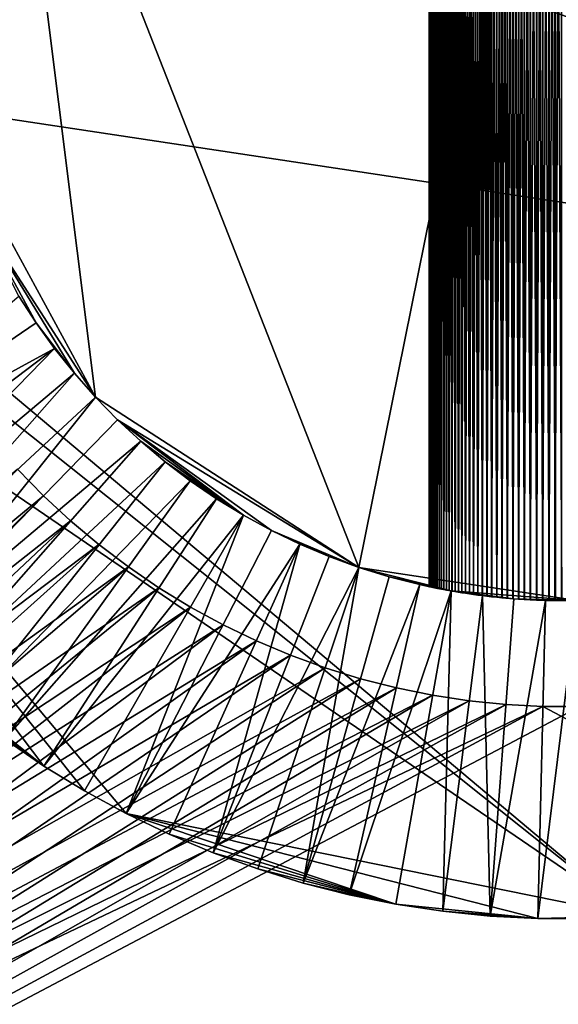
# Model space of a CAD drawing. Header units: millimetres. Extents: x 0 to 3270, y -325 to 325.
# Tile 187 of 256: x 1629.89 to 1634.97, y -9.81 to -0.52. Entities that reach past the tile are written whole.
import ezdxf

# ---------------------------------------------------------------- set-up
doc = ezdxf.new("R2010")
doc.units = ezdxf.units.MM
for name, color, linetype in [('Adapter1FrontHalf', 7, 'Continuous'), ('Adapter2MinusYHalf', 7, 'Continuous'), ('ConnectionPin', 7, 'Continuous')]:
    doc.layers.add(name, color=color, linetype=linetype)

# ---------------------------------------------------------------- blocks, each defined once
blk = doc.blocks.new('Adapter1FrontHalf')
at = {"layer": 'Adapter1FrontHalf'}
for points in [[(1618, -15, 800), (1629.8686, -4.7612, 800), (1630.1123, -5.0111, 800)], [(1629.8686, -4.7612, 812), (1618, -15, 812), (1630.1123, -5.0111, 812)], [(1629.8686, -4.7612, 800), (1630.1123, -5.0111, 812), (1630.1123, -5.0111, 800)], [(1629.8686, -4.7612, 812), (1630.1123, -5.0111, 812), (1629.8686, -4.7612, 800)], [(1618, -15, 800), (1630.1123, -5.0111, 800), (1630.3682, -5.2485, 800)], [(1630.3682, -5.2485, 812), (1630.1123, -5.0111, 812), (1618, -15, 812)], [(1630.1123, -5.0111, 800), (1630.3682, -5.2485, 812), (1630.3682, -5.2485, 800)], [(1630.1123, -5.0111, 812), (1630.3682, -5.2485, 812), (1630.1123, -5.0111, 800)], [(1618, -15, 800), (1630.3682, -5.2485, 800), (1630.6356, -5.4728, 800)], [(1630.6356, -5.4728, 812), (1630.3682, -5.2485, 812), (1618, -15, 812)], [(1630.3682, -5.2485, 800), (1630.6356, -5.4728, 812), (1630.6356, -5.4728, 800)], [(1630.3682, -5.2485, 812), (1630.6356, -5.4728, 812), (1630.3682, -5.2485, 800)], [(1618, -15, 800), (1630.6356, -5.4728, 800), (1630.9138, -5.6836, 800)], [(1630.9138, -5.6836, 812), (1630.6356, -5.4728, 812), (1618, -15, 812)], [(1630.6356, -5.4728, 800), (1630.9138, -5.6836, 812), (1630.9138, -5.6836, 800)], [(1630.6356, -5.4728, 812), (1630.9138, -5.6836, 812), (1630.6356, -5.4728, 800)], [(1618, -15, 800), (1630.9138, -5.6836, 800), (1631.2022, -5.8802, 800)], [(1631.2022, -5.8802, 812), (1630.9138, -5.6836, 812), (1618, -15, 812)], [(1630.9138, -5.6836, 800), (1631.2022, -5.8802, 812), (1631.2022, -5.8802, 800)], [(1630.9138, -5.6836, 812), (1631.2022, -5.8802, 812), (1630.9138, -5.6836, 800)], [(1618, -15, 800), (1631.2022, -5.8802, 800), (1631.5, -6.0622, 800)], [(1631.5, -6.0622, 812), (1631.2022, -5.8802, 812), (1618, -15, 812)], [(1631.2022, -5.8802, 800), (1631.5, -6.0622, 812), (1631.5, -6.0622, 800)], [(1631.2022, -5.8802, 812), (1631.5, -6.0622, 812), (1631.2022, -5.8802, 800)], [(1618, -15, 800), (1631.5, -6.0622, 800), (1631.8065, -6.2291, 800)], [(1631.8065, -6.2291, 812), (1631.5, -6.0622, 812), (1618, -15, 812)], [(1631.5, -6.0622, 800), (1631.8065, -6.2291, 812), (1631.8065, -6.2291, 800)], [(1631.5, -6.0622, 812), (1631.8065, -6.2291, 812), (1631.5, -6.0622, 800)], [(1618, -15, 800), (1631.8065, -6.2291, 800), (1632.121, -6.3805, 800)], [(1632.121, -6.3805, 812), (1631.8065, -6.2291, 812), (1618, -15, 812)], [(1631.8065, -6.2291, 800), (1632.121, -6.3805, 812), (1632.121, -6.3805, 800)], [(1631.8065, -6.2291, 812), (1632.121, -6.3805, 812), (1631.8065, -6.2291, 800)], [(1618, -15, 800), (1632.121, -6.3805, 800), (1632.4426, -6.5161, 800)], [(1632.4426, -6.5161, 812), (1632.121, -6.3805, 812), (1618, -15, 812)], [(1632.121, -6.3805, 800), (1632.4426, -6.5161, 812), (1632.4426, -6.5161, 800)], [(1632.121, -6.3805, 812), (1632.4426, -6.5161, 812), (1632.121, -6.3805, 800)], [(1618, -15, 800), (1632.4426, -6.5161, 800), (1632.7706, -6.6355, 800)], [(1632.7706, -6.6355, 812), (1632.4426, -6.5161, 812), (1618, -15, 812)], [(1632.4426, -6.5161, 812), (1632.7706, -6.6355, 812), (1632.4426, -6.5161, 800)], [(1632.4426, -6.5161, 800), (1632.7706, -6.6355, 812), (1632.7706, -6.6355, 800)], [(1618, -15, 800), (1632.7706, -6.6355, 800), (1633.1041, -6.7384, 800)], [(1633.1041, -6.7384, 812), (1632.7706, -6.6355, 812), (1618, -15, 812)], [(1632.7706, -6.6355, 812), (1633.1041, -6.7384, 812), (1632.7706, -6.6355, 800)], [(1632.7706, -6.6355, 800), (1633.1041, -6.7384, 812), (1633.1041, -6.7384, 800)], [(1618, -15, 800), (1633.1041, -6.7384, 800), (1633.4424, -6.8245, 800)], [(1633.4424, -6.8245, 812), (1633.1041, -6.7384, 812), (1618, -15, 812)], [(1633.1041, -6.7384, 812), (1633.4424, -6.8245, 812), (1633.1041, -6.7384, 800)], [(1633.1041, -6.7384, 800), (1633.4424, -6.8245, 812), (1633.4424, -6.8245, 800)], [(1618, -15, 800), (1633.4424, -6.8245, 800), (1633.7845, -6.8937, 800)], [(1633.7845, -6.8937, 812), (1633.4424, -6.8245, 812), (1618, -15, 812)], [(1633.4424, -6.8245, 812), (1633.7845, -6.8937, 812), (1633.4424, -6.8245, 800)], [(1633.4424, -6.8245, 800), (1633.7845, -6.8937, 812), (1633.7845, -6.8937, 800)], [(1618, -15, 800), (1633.7845, -6.8937, 800), (1634.1296, -6.9457, 800)], [(1634.1296, -6.9457, 812), (1633.7845, -6.8937, 812), (1618, -15, 812)], [(1618, -15, 800), (1634.1296, -6.9457, 800), (1634.4769, -6.9804, 800)], [(1634.4769, -6.9804, 812), (1634.1296, -6.9457, 812), (1618, -15, 812)], [(1633.7845, -6.8937, 800), (1634.1296, -6.9457, 812), (1634.1296, -6.9457, 800)], [(1633.7845, -6.8937, 812), (1634.1296, -6.9457, 812), (1633.7845, -6.8937, 800)], [(1634.1296, -6.9457, 800), (1634.4769, -6.9804, 812), (1634.4769, -6.9804, 800)], [(1634.1296, -6.9457, 812), (1634.4769, -6.9804, 812), (1634.1296, -6.9457, 800)], [(1618, -15, 800), (1634.4769, -6.9804, 800), (1634.8255, -6.9978, 800)], [(1634.8255, -6.9978, 812), (1634.4769, -6.9804, 812), (1618, -15, 812)], [(1618, -15, 800), (1634.8255, -6.9978, 800), (1650, -15, 800)], [(1650, -15, 812), (1634.8255, -6.9978, 812), (1618, -15, 812)], [(1634.4769, -6.9804, 800), (1634.4769, -6.9804, 812), (1634.8255, -6.9978, 800)], [(1634.4769, -6.9804, 812), (1634.8255, -6.9978, 812), (1634.8255, -6.9978, 800)], [(1634.8255, -6.9978, 800), (1635.1745, -6.9978, 800), (1650, -15, 800)], [(1634.8255, -6.9978, 800), (1635.1745, -6.9978, 812), (1635.1745, -6.9978, 800)], [(1634.8255, -6.9978, 812), (1635.1745, -6.9978, 812), (1634.8255, -6.9978, 800)], [(1650, -15, 812), (1635.1745, -6.9978, 812), (1634.8255, -6.9978, 812)]]:
    blk.add_3dface(points, dxfattribs=at)
blk = doc.blocks.new('Adapter2MinusYHalf')
at = {"layer": 'Adapter2MinusYHalf'}
for points in [[(1629.8686, -4.7612, 824), (1620, -15, 824), (1630.1123, -5.0111, 824)], [(1629.8686, -4.7612, 812), (1630.1123, -5.0111, 812), (1620, -15, 812)], [(1629.8686, -4.7612, 812), (1630.1123, -5.0111, 824), (1630.1123, -5.0111, 812)], [(1629.8686, -4.7612, 824), (1630.1123, -5.0111, 824), (1629.8686, -4.7612, 812)], [(1630.3682, -5.2485, 824), (1630.1123, -5.0111, 824), (1620, -15, 824)], [(1620, -15, 812), (1630.1123, -5.0111, 812), (1630.3682, -5.2485, 812)], [(1630.1123, -5.0111, 812), (1630.3682, -5.2485, 824), (1630.3682, -5.2485, 812)], [(1630.1123, -5.0111, 824), (1630.3682, -5.2485, 824), (1630.1123, -5.0111, 812)], [(1630.6356, -5.4728, 824), (1630.3682, -5.2485, 824), (1620, -15, 824)], [(1620, -15, 812), (1630.3682, -5.2485, 812), (1630.6356, -5.4728, 812)], [(1630.3682, -5.2485, 812), (1630.6356, -5.4728, 824), (1630.6356, -5.4728, 812)], [(1630.3682, -5.2485, 824), (1630.6356, -5.4728, 824), (1630.3682, -5.2485, 812)], [(1630.9138, -5.6836, 824), (1630.6356, -5.4728, 824), (1620, -15, 824)], [(1620, -15, 812), (1630.6356, -5.4728, 812), (1630.9138, -5.6836, 812)], [(1630.6356, -5.4728, 812), (1630.9138, -5.6836, 824), (1630.9138, -5.6836, 812)], [(1630.6356, -5.4728, 824), (1630.9138, -5.6836, 824), (1630.6356, -5.4728, 812)], [(1631.2022, -5.8802, 824), (1630.9138, -5.6836, 824), (1620, -15, 824)], [(1620, -15, 812), (1630.9138, -5.6836, 812), (1631.2022, -5.8802, 812)], [(1630.9138, -5.6836, 812), (1631.2022, -5.8802, 824), (1631.2022, -5.8802, 812)], [(1630.9138, -5.6836, 824), (1631.2022, -5.8802, 824), (1630.9138, -5.6836, 812)], [(1631.5, -6.0622, 824), (1631.2022, -5.8802, 824), (1620, -15, 824)], [(1620, -15, 812), (1631.2022, -5.8802, 812), (1631.5, -6.0622, 812)], [(1631.2022, -5.8802, 812), (1631.5, -6.0622, 824), (1631.5, -6.0622, 812)], [(1631.2022, -5.8802, 824), (1631.5, -6.0622, 824), (1631.2022, -5.8802, 812)], [(1631.8065, -6.2291, 824), (1631.5, -6.0622, 824), (1620, -15, 824)], [(1620, -15, 812), (1631.5, -6.0622, 812), (1631.8065, -6.2291, 812)], [(1631.5, -6.0622, 812), (1631.8065, -6.2291, 824), (1631.8065, -6.2291, 812)], [(1631.5, -6.0622, 824), (1631.8065, -6.2291, 824), (1631.5, -6.0622, 812)], [(1632.121, -6.3805, 824), (1631.8065, -6.2291, 824), (1620, -15, 824)], [(1620, -15, 812), (1631.8065, -6.2291, 812), (1632.121, -6.3805, 812)], [(1631.8065, -6.2291, 812), (1632.121, -6.3805, 824), (1632.121, -6.3805, 812)], [(1631.8065, -6.2291, 824), (1632.121, -6.3805, 824), (1631.8065, -6.2291, 812)], [(1632.4426, -6.5161, 824), (1632.121, -6.3805, 824), (1620, -15, 824)], [(1620, -15, 812), (1632.121, -6.3805, 812), (1632.4426, -6.5161, 812)], [(1632.121, -6.3805, 812), (1632.4426, -6.5161, 824), (1632.4426, -6.5161, 812)], [(1632.121, -6.3805, 824), (1632.4426, -6.5161, 824), (1632.121, -6.3805, 812)], [(1632.7706, -6.6355, 824), (1632.4426, -6.5161, 824), (1620, -15, 824)], [(1620, -15, 812), (1632.4426, -6.5161, 812), (1632.7706, -6.6355, 812)], [(1632.4426, -6.5161, 824), (1632.7706, -6.6355, 824), (1632.4426, -6.5161, 812)], [(1632.4426, -6.5161, 812), (1632.7706, -6.6355, 824), (1632.7706, -6.6355, 812)], [(1633.1041, -6.7384, 824), (1632.7706, -6.6355, 824), (1620, -15, 824)], [(1620, -15, 812), (1632.7706, -6.6355, 812), (1633.1041, -6.7384, 812)], [(1632.7706, -6.6355, 824), (1633.1041, -6.7384, 824), (1632.7706, -6.6355, 812)], [(1632.7706, -6.6355, 812), (1633.1041, -6.7384, 824), (1633.1041, -6.7384, 812)], [(1633.4424, -6.8245, 824), (1633.1041, -6.7384, 824), (1620, -15, 824)], [(1620, -15, 812), (1633.1041, -6.7384, 812), (1633.4424, -6.8245, 812)], [(1633.1041, -6.7384, 824), (1633.4424, -6.8245, 824), (1633.1041, -6.7384, 812)], [(1633.1041, -6.7384, 812), (1633.4424, -6.8245, 824), (1633.4424, -6.8245, 812)], [(1633.7845, -6.8937, 824), (1633.4424, -6.8245, 824), (1620, -15, 824)], [(1620, -15, 812), (1633.4424, -6.8245, 812), (1633.7845, -6.8937, 812)], [(1633.4424, -6.8245, 824), (1633.7845, -6.8937, 824), (1633.4424, -6.8245, 812)], [(1633.4424, -6.8245, 812), (1633.7845, -6.8937, 824), (1633.7845, -6.8937, 812)], [(1634.1296, -6.9457, 824), (1633.7845, -6.8937, 824), (1620, -15, 824)], [(1620, -15, 812), (1633.7845, -6.8937, 812), (1634.1296, -6.9457, 812)], [(1634.4769, -6.9804, 824), (1634.1296, -6.9457, 824), (1620, -15, 824)], [(1620, -15, 812), (1634.1296, -6.9457, 812), (1634.4769, -6.9804, 812)], [(1633.7845, -6.8937, 812), (1634.1296, -6.9457, 824), (1634.1296, -6.9457, 812)], [(1633.7845, -6.8937, 824), (1634.1296, -6.9457, 824), (1633.7845, -6.8937, 812)], [(1634.1296, -6.9457, 812), (1634.4769, -6.9804, 824), (1634.4769, -6.9804, 812)], [(1634.1296, -6.9457, 824), (1634.4769, -6.9804, 824), (1634.1296, -6.9457, 812)], [(1634.8255, -6.9978, 824), (1634.4769, -6.9804, 824), (1620, -15, 824)], [(1620, -15, 812), (1634.4769, -6.9804, 812), (1634.8255, -6.9978, 812)], [(1635.1745, -6.9978, 824), (1634.8255, -6.9978, 824), (1620, -15, 824)], [(1652, -15, 824), (1635.1745, -6.9978, 824), (1620, -15, 824)], [(1620, -15, 812), (1635.1745, -6.9978, 812), (1652, -15, 812)], [(1620, -15, 812), (1634.8255, -6.9978, 812), (1635.1745, -6.9978, 812)], [(1634.4769, -6.9804, 812), (1634.4769, -6.9804, 824), (1634.8255, -6.9978, 812)], [(1634.4769, -6.9804, 824), (1634.8255, -6.9978, 824), (1634.8255, -6.9978, 812)], [(1634.8255, -6.9978, 812), (1635.1745, -6.9978, 824), (1635.1745, -6.9978, 812)], [(1634.8255, -6.9978, 824), (1635.1745, -6.9978, 824), (1634.8255, -6.9978, 812)]]:
    blk.add_3dface(points, dxfattribs=at)
blk = doc.blocks.new('ConnectionPin')
at = {"layer": 'ConnectionPin'}
for points in [[(1632.9973, 8.7744, 827), (1626.3998, 2.6528, 827), (1643.2933, -3.4959, 827)], [(1632.9973, 8.7744, 827), (1643.2933, -3.4959, 827), (1643.4572, -3.0782, 827)], [(1632.9973, 8.7744, 827), (1643.4572, -3.0782, 827), (1643.6002, -2.6528, 827)], [(1643.2933, 3.4959, 827), (1632.9973, 8.7744, 827), (1643.6002, -2.6528, 827)], [(1629.7307, 2.8695, 788), (1635.4484, 5.9832, 788), (1633.0891, -5.6876, 788)], [(1633.0891, -5.6876, 788), (1635.4484, 5.9832, 788), (1635.1496, -5.9981, 788)], [(1634.1311, -5.9367, 796.8986), (1634.1311, 5.9367, 796.8986), (1634.1695, 5.9422, 796.9342)], [(1634.1695, -5.9422, 796.9342), (1634.1311, -5.9367, 796.8986), (1634.1695, 5.9422, 796.9342)], [(1634.1708, -5.9424, 795.0647), (1634.1708, 5.9424, 795.0647), (1634.1322, 5.9369, 795.1004)], [(1634.1695, -5.9422, 796.9342), (1634.1695, 5.9422, 796.9342), (1634.2098, 5.9477, 796.9685)], [(1634.2098, -5.9477, 796.9685), (1634.1695, -5.9422, 796.9342), (1634.2098, 5.9477, 796.9685)], [(1634.2112, -5.9479, 795.0303), (1634.2112, 5.9479, 795.0303), (1634.1708, 5.9424, 795.0647)], [(1634.1708, -5.9424, 795.0647), (1634.2112, -5.9479, 795.0303), (1634.1708, 5.9424, 795.0647)], [(1634.2098, -5.9477, 796.9685), (1634.2098, 5.9477, 796.9685), (1634.2519, 5.9532, 797.0014)], [(1634.2519, -5.9532, 797.0014), (1634.2098, -5.9477, 796.9685), (1634.2519, 5.9532, 797.0014)], [(1634.2534, -5.9534, 794.9974), (1634.2534, 5.9534, 794.9974), (1634.2112, 5.9479, 795.0303)], [(1634.2112, -5.9479, 795.0303), (1634.2534, -5.9534, 794.9974), (1634.2112, 5.9479, 795.0303)], [(1634.2519, -5.9532, 797.0014), (1634.2519, 5.9532, 797.0014), (1634.2957, 5.9585, 797.0327)], [(1634.2957, -5.9585, 797.0327), (1634.2519, -5.9532, 797.0014), (1634.2957, 5.9585, 797.0327)], [(1634.2974, -5.9587, 794.9661), (1634.2974, 5.9587, 794.9661), (1634.2534, 5.9534, 794.9974)], [(1634.2534, -5.9534, 794.9974), (1634.2974, -5.9587, 794.9661), (1634.2534, 5.9534, 794.9974)], [(1634.2957, -5.9585, 797.0327), (1634.2957, 5.9585, 797.0327), (1634.3413, 5.9637, 797.0624)], [(1634.3413, -5.9637, 797.0624), (1634.2957, -5.9585, 797.0327), (1634.3413, 5.9637, 797.0624)], [(1634.3432, -5.9639, 794.9365), (1634.3432, 5.9639, 794.9365), (1634.2974, 5.9587, 794.9661)], [(1634.2974, -5.9587, 794.9661), (1634.3432, -5.9639, 794.9365), (1634.2974, 5.9587, 794.9661)], [(1634.3413, -5.9637, 797.0624), (1634.3413, 5.9637, 797.0624), (1634.3886, 5.9688, 797.0903)], [(1634.3886, -5.9688, 797.0903), (1634.3413, -5.9637, 797.0624), (1634.3886, 5.9688, 797.0903)], [(1634.3907, -5.969, 794.9086), (1634.3907, 5.969, 794.9086), (1634.3432, 5.9639, 794.9365)], [(1634.3432, -5.9639, 794.9365), (1634.3907, -5.969, 794.9086), (1634.3432, 5.9639, 794.9365)], [(1634.3886, -5.9688, 797.0903), (1634.3886, 5.9688, 797.0903), (1634.4376, 5.9736, 797.1163)], [(1634.4376, -5.9736, 797.1163), (1634.3886, -5.9688, 797.0903), (1634.4376, 5.9736, 797.1163)], [(1634.4399, -5.9738, 794.8825), (1634.4399, 5.9738, 794.8825), (1634.3907, 5.969, 794.9086)], [(1634.3907, -5.969, 794.9086), (1634.4399, -5.9738, 794.8825), (1634.3907, 5.969, 794.9086)], [(1634.4376, -5.9736, 797.1163), (1634.4376, 5.9736, 797.1163), (1634.4881, 5.9781, 797.1404)], [(1634.4881, -5.9781, 797.1404), (1634.4376, -5.9736, 797.1163), (1634.4881, 5.9781, 797.1404)], [(1634.4906, -5.9783, 794.8585), (1634.4906, 5.9783, 794.8585), (1634.4399, 5.9738, 794.8825)], [(1634.4399, -5.9738, 794.8825), (1634.4906, -5.9783, 794.8585), (1634.4399, 5.9738, 794.8825)], [(1634.4881, -5.9781, 797.1404), (1634.4881, 5.9781, 797.1404), (1634.5403, 5.9824, 797.1624)], [(1634.5403, -5.9824, 797.1624), (1634.4881, -5.9781, 797.1404), (1634.5403, 5.9824, 797.1624)], [(1634.543, -5.9826, 794.8365), (1634.543, 5.9826, 794.8365), (1634.4906, 5.9783, 794.8585)], [(1634.4906, -5.9783, 794.8585), (1634.543, -5.9826, 794.8365), (1634.4906, 5.9783, 794.8585)], [(1634.5403, -5.9824, 797.1624), (1634.5403, 5.9824, 797.1624), (1634.5939, 5.9862, 797.1822)], [(1634.5939, -5.9862, 797.1822), (1634.5403, -5.9824, 797.1624), (1634.5939, 5.9862, 797.1822)], [(1634.5969, -5.9864, 794.8168), (1634.5969, 5.9864, 794.8168), (1634.543, 5.9826, 794.8365)], [(1634.543, -5.9826, 794.8365), (1634.5969, -5.9864, 794.8168), (1634.543, 5.9826, 794.8365)], [(1634.5939, -5.9862, 797.1822), (1634.5939, 5.9862, 797.1822), (1634.649, 5.9897, 797.1997)], [(1634.649, -5.9897, 797.1997), (1634.5939, -5.9862, 797.1822), (1634.649, 5.9897, 797.1997)], [(1634.6523, -5.9899, 794.7993), (1634.6523, 5.9899, 794.7993), (1634.5969, 5.9864, 794.8168)], [(1634.5969, -5.9864, 794.8168), (1634.6523, -5.9899, 794.7993), (1634.5969, 5.9864, 794.8168)], [(1634.649, -5.9897, 797.1997), (1634.649, 5.9897, 797.1997), (1634.7055, 5.9928, 797.2148)], [(1634.7055, -5.9928, 797.2148), (1634.649, -5.9897, 797.1997), (1634.7055, 5.9928, 797.2148)], [(1634.709, -5.9929, 794.7843), (1634.709, 5.9929, 794.7843), (1634.6523, 5.9899, 794.7993)], [(1634.6523, -5.9899, 794.7993), (1634.709, -5.9929, 794.7843), (1634.6523, 5.9899, 794.7993)], [(1634.7055, -5.9928, 797.2148), (1634.7055, 5.9928, 797.2148), (1634.7629, 5.9953, 797.2273)], [(1634.7629, -5.9953, 797.2273), (1634.7055, -5.9928, 797.2148), (1634.7629, 5.9953, 797.2273)], [(1634.7667, -5.9955, 794.772), (1634.7667, 5.9955, 794.772), (1634.709, 5.9929, 794.7843)], [(1634.709, -5.9929, 794.7843), (1634.7667, -5.9955, 794.772), (1634.709, 5.9929, 794.7843)], [(1634.7629, -5.9953, 797.2273), (1634.7629, 5.9953, 797.2273), (1634.821, 5.9973, 797.2371)], [(1634.821, -5.9973, 797.2371), (1634.7629, -5.9953, 797.2273), (1634.821, 5.9973, 797.2371)], [(1634.825, -5.9974, 794.7623), (1634.825, 5.9974, 794.7623), (1634.7667, 5.9955, 794.772)], [(1634.7667, -5.9955, 794.772), (1634.825, -5.9974, 794.7623), (1634.7667, 5.9955, 794.772)], [(1634.821, -5.9973, 797.2371), (1634.821, 5.9973, 797.2371), (1634.8797, 5.9988, 797.2442)], [(1634.8797, -5.9988, 797.2442), (1634.821, -5.9973, 797.2371), (1634.8797, 5.9988, 797.2442)], [(1634.8838, -5.9989, 794.7554), (1634.8838, 5.9989, 794.7554), (1634.825, 5.9974, 794.7623)], [(1634.825, -5.9974, 794.7623), (1634.8838, -5.9989, 794.7554), (1634.825, 5.9974, 794.7623)], [(1634.8797, -5.9988, 797.2442), (1634.8797, 5.9988, 797.2442), (1634.9387, 5.9997, 797.2485)], [(1634.9387, -5.9997, 797.2485), (1634.8797, -5.9988, 797.2442), (1634.9387, 5.9997, 797.2485)], [(1634.9429, -5.9997, 794.7513), (1634.9429, 5.9997, 794.7513), (1634.8838, 5.9989, 794.7554)], [(1634.8838, -5.9989, 794.7554), (1634.9429, -5.9997, 794.7513), (1634.8838, 5.9989, 794.7554)], [(1634.9387, -5.9997, 797.2485), (1634.9387, 5.9997, 797.2485), (1634.9978, 6, 797.25)], [(1634.9978, -6, 797.25), (1634.9387, -5.9997, 797.2485), (1634.9978, 6, 797.25)], [(1635.0021, -6, 794.75), (1635.0021, 6, 794.75), (1634.9429, 5.9997, 794.7513)], [(1634.9429, -5.9997, 794.7513), (1635.0021, -6, 794.75), (1634.9429, 5.9997, 794.7513)], [(1633.7502, -5.8684, 795.9758), (1633.7521, 5.8688, 795.9283), (1633.7502, 5.8684, 795.9758)], [(1633.7502, -5.8684, 795.9758), (1633.7521, -5.8688, 795.9283), (1633.7521, 5.8688, 795.9283)], [(1633.752, -5.8688, 796.0709), (1633.7502, 5.8684, 796.0234), (1633.752, 5.8688, 796.0709)], [(1633.7502, -5.8684, 796.0234), (1633.7502, 5.8684, 795.9758), (1633.7502, 5.8684, 796.0234)], [(1633.7502, -5.8684, 796.0234), (1633.7502, -5.8684, 795.9758), (1633.7502, 5.8684, 795.9758)], [(1633.752, -5.8688, 796.0709), (1633.7502, -5.8684, 796.0234), (1633.7502, 5.8684, 796.0234)], [(1633.7556, -5.8695, 796.1184), (1633.752, 5.8688, 796.0709), (1633.7556, 5.8695, 796.1184)], [(1633.7556, -5.8695, 796.1184), (1633.752, -5.8688, 796.0709), (1633.752, 5.8688, 796.0709)], [(1633.7521, -5.8688, 795.9283), (1633.7557, 5.8696, 795.8809), (1633.7521, 5.8688, 795.9283)], [(1633.7521, -5.8688, 795.9283), (1633.7557, -5.8696, 795.8809), (1633.7557, 5.8696, 795.8809)], [(1633.761, -5.8707, 796.1657), (1633.7556, 5.8695, 796.1184), (1633.761, 5.8707, 796.1657)], [(1633.761, -5.8707, 796.1657), (1633.7556, -5.8695, 796.1184), (1633.7556, 5.8695, 796.1184)], [(1633.7557, -5.8696, 795.8809), (1633.7611, 5.8707, 795.8336), (1633.7557, 5.8696, 795.8809)], [(1633.7557, -5.8696, 795.8809), (1633.7611, -5.8707, 795.8336), (1633.7611, 5.8707, 795.8336)], [(1633.7683, -5.8722, 796.2129), (1633.761, 5.8707, 796.1657), (1633.7683, 5.8722, 796.2129)], [(1633.7683, -5.8722, 796.2129), (1633.761, -5.8707, 796.1657), (1633.761, 5.8707, 796.1657)], [(1633.7611, -5.8707, 795.8336), (1633.7684, 5.8722, 795.7865), (1633.7611, 5.8707, 795.8336)], [(1633.7611, -5.8707, 795.8336), (1633.7684, -5.8722, 795.7865), (1633.7684, 5.8722, 795.7865)], [(1633.7773, -5.8741, 796.2598), (1633.7683, 5.8722, 796.2129), (1633.7773, 5.8741, 796.2598)], [(1633.7773, -5.8741, 796.2598), (1633.7683, -5.8722, 796.2129), (1633.7683, 5.8722, 796.2129)], [(1633.7684, -5.8722, 795.7865), (1633.7774, 5.8741, 795.7397), (1633.7684, 5.8722, 795.7865)], [(1633.7684, -5.8722, 795.7865), (1633.7774, -5.8741, 795.7397), (1633.7774, 5.8741, 795.7397)], [(1633.7882, -5.8763, 796.3065), (1633.7773, 5.8741, 796.2598), (1633.7882, 5.8763, 796.3065)], [(1633.7882, -5.8763, 796.3065), (1633.7773, -5.8741, 796.2598), (1633.7773, 5.8741, 796.2598)], [(1633.7774, -5.8741, 795.7397), (1633.7882, 5.8764, 795.6932), (1633.7774, 5.8741, 795.7397)], [(1633.7774, -5.8741, 795.7397), (1633.7882, -5.8764, 795.6932), (1633.7882, 5.8764, 795.6932)], [(1633.7882, -5.8764, 795.6932), (1633.8009, 5.879, 795.647), (1633.7882, 5.8764, 795.6932)], [(1633.7882, -5.8764, 795.6932), (1633.8009, -5.879, 795.647), (1633.8009, 5.879, 795.647)], [(1633.8008, -5.8789, 796.3528), (1633.7882, 5.8763, 796.3065), (1633.8008, 5.8789, 796.3528)], [(1633.8008, -5.8789, 796.3528), (1633.7882, -5.8763, 796.3065), (1633.7882, 5.8763, 796.3065)], [(1633.8153, -5.8819, 796.3986), (1633.8008, 5.8789, 796.3528), (1633.8153, 5.8819, 796.3986)], [(1633.8153, -5.8819, 796.3986), (1633.8008, -5.8789, 796.3528), (1633.8008, 5.8789, 796.3528)], [(1633.8153, -5.8819, 795.6013), (1633.8153, 5.8819, 795.6013), (1633.8009, 5.879, 795.647)], [(1633.8009, -5.879, 795.647), (1633.8153, -5.8819, 795.6013), (1633.8009, 5.879, 795.647)], [(1633.8315, -5.8851, 795.556), (1633.8315, 5.8851, 795.556), (1633.8153, 5.8819, 795.6013)], [(1633.8315, -5.8851, 796.4441), (1633.8153, 5.8819, 796.3986), (1633.8315, 5.8851, 796.4441)], [(1633.8153, -5.8819, 795.6013), (1633.8315, -5.8851, 795.556), (1633.8153, 5.8819, 795.6013)], [(1633.8315, -5.8851, 796.4441), (1633.8153, -5.8819, 796.3986), (1633.8153, 5.8819, 796.3986)], [(1633.8495, -5.8887, 795.5112), (1633.8495, 5.8887, 795.5112), (1633.8315, 5.8851, 795.556)], [(1633.8496, -5.8887, 796.4889), (1633.8315, 5.8851, 796.4441), (1633.8496, 5.8887, 796.4889)], [(1633.8315, -5.8851, 795.556), (1633.8495, -5.8887, 795.5112), (1633.8315, 5.8851, 795.556)], [(1633.8496, -5.8887, 796.4889), (1633.8315, -5.8851, 796.4441), (1633.8315, 5.8851, 796.4441)], [(1633.8693, -5.8925, 795.467), (1633.8693, 5.8925, 795.467), (1633.8495, 5.8887, 795.5112)], [(1633.8495, -5.8887, 795.5112), (1633.8693, -5.8925, 795.467), (1633.8495, 5.8887, 795.5112)], [(1633.8694, -5.8925, 796.5332), (1633.8496, 5.8887, 796.4889), (1633.8694, 5.8925, 796.5332)], [(1633.8694, -5.8925, 796.5332), (1633.8496, -5.8887, 796.4889), (1633.8496, 5.8887, 796.4889)], [(1633.891, -5.8966, 795.4233), (1633.891, 5.8966, 795.4233), (1633.8693, 5.8925, 795.467)], [(1633.8693, -5.8925, 795.467), (1633.891, -5.8966, 795.4233), (1633.8693, 5.8925, 795.467)], [(1633.891, -5.8966, 796.5768), (1633.8694, 5.8925, 796.5332), (1633.891, 5.8966, 796.5768)], [(1633.891, -5.8966, 796.5768), (1633.8694, -5.8925, 796.5332), (1633.8694, 5.8925, 796.5332)], [(1633.9145, -5.901, 795.3802), (1633.9145, 5.901, 795.3802), (1633.891, 5.8966, 795.4233)], [(1633.891, -5.8966, 796.5768), (1633.891, 5.8966, 796.5768), (1633.9144, 5.901, 796.6197)], [(1633.9144, -5.901, 796.6197), (1633.891, -5.8966, 796.5768), (1633.9144, 5.901, 796.6197)], [(1633.891, -5.8966, 795.4233), (1633.9145, -5.901, 795.3802), (1633.891, 5.8966, 795.4233)], [(1633.9144, -5.901, 796.6197), (1633.9144, 5.901, 796.6197), (1633.9397, 5.9056, 796.662)], [(1633.9397, -5.9056, 796.662), (1633.9144, -5.901, 796.6197), (1633.9397, 5.9056, 796.662)], [(1633.9399, -5.9056, 795.3377), (1633.9399, 5.9056, 795.3377), (1633.9145, 5.901, 795.3802)], [(1633.9145, -5.901, 795.3802), (1633.9399, -5.9056, 795.3377), (1633.9145, 5.901, 795.3802)], [(1633.9397, -5.9056, 796.662), (1633.9397, 5.9056, 796.662), (1633.9669, 5.9104, 796.7037)], [(1633.9669, -5.9104, 796.7037), (1633.9397, -5.9056, 796.662), (1633.9669, 5.9104, 796.7037)], [(1633.9672, -5.9104, 795.2958), (1633.9672, 5.9104, 795.2958), (1633.9399, 5.9056, 795.3377)], [(1633.9399, -5.9056, 795.3377), (1633.9672, -5.9104, 795.2958), (1633.9399, 5.9056, 795.3377)], [(1633.9669, -5.9104, 796.7037), (1633.9669, 5.9104, 796.7037), (1633.9959, 5.9154, 796.7445)], [(1633.9959, -5.9154, 796.7445), (1633.9669, -5.9104, 796.7037), (1633.9959, 5.9154, 796.7445)], [(1633.9964, -5.9155, 795.2548), (1633.9964, 5.9155, 795.2548), (1633.9672, 5.9104, 795.2958)], [(1633.9672, -5.9104, 795.2958), (1633.9964, -5.9155, 795.2548), (1633.9672, 5.9104, 795.2958)], [(1633.9959, -5.9154, 796.7445), (1633.9959, 5.9154, 796.7445), (1634.0269, 5.9206, 796.7846)], [(1634.0269, -5.9206, 796.7846), (1633.9959, -5.9154, 796.7445), (1634.0269, 5.9206, 796.7846)], [(1634.0275, -5.9207, 795.2146), (1634.0275, 5.9207, 795.2146), (1633.9964, 5.9155, 795.2548)], [(1633.9964, -5.9155, 795.2548), (1634.0275, -5.9207, 795.2146), (1633.9964, 5.9155, 795.2548)], [(1634.0269, -5.9206, 796.7846), (1634.0269, 5.9206, 796.7846), (1634.0597, 5.9259, 796.8237)], [(1634.0597, -5.9259, 796.8237), (1634.0269, -5.9206, 796.7846), (1634.0597, 5.9259, 796.8237)], [(1634.0605, -5.926, 795.1754), (1634.0605, 5.926, 795.1754), (1634.0275, 5.9207, 795.2146)], [(1634.0275, -5.9207, 795.2146), (1634.0605, -5.926, 795.1754), (1634.0275, 5.9207, 795.2146)], [(1634.0597, -5.9259, 796.8237), (1634.0597, 5.9259, 796.8237), (1634.0945, 5.9313, 796.8617)], [(1634.0945, -5.9313, 796.8617), (1634.0597, -5.9259, 796.8237), (1634.0945, 5.9313, 796.8617)], [(1634.0954, -5.9314, 795.1373), (1634.0954, 5.9314, 795.1373), (1634.0605, 5.926, 795.1754)], [(1634.0605, -5.926, 795.1754), (1634.0954, -5.9314, 795.1373), (1634.0605, 5.926, 795.1754)], [(1634.0945, -5.9313, 796.8617), (1634.0945, 5.9313, 796.8617), (1634.1311, 5.9367, 796.8986)], [(1634.1311, -5.9367, 796.8986), (1634.0945, -5.9313, 796.8617), (1634.1311, 5.9367, 796.8986)], [(1634.1322, -5.9369, 795.1004), (1634.1322, 5.9369, 795.1004), (1634.0954, 5.9314, 795.1373)], [(1634.0954, -5.9314, 795.1373), (1634.1322, -5.9369, 795.1004), (1634.0954, 5.9314, 795.1373)], [(1634.1322, -5.9369, 795.1004), (1634.1708, -5.9424, 795.0647), (1634.1322, 5.9369, 795.1004)], [(1629.1855, -1.4805, 788), (1629.7307, 2.8695, 788), (1630.6017, -4.081, 788)], [(1630.6017, -4.081, 788), (1629.7307, 2.8695, 788), (1633.0891, -5.6876, 788)], [(1643.2933, -3.4959, 827), (1626.3998, 2.6528, 827), (1626.0447, -0.8961, 827)], [(1635.6726, -8.9748, 827), (1626.0447, -0.8961, 827), (1626.1005, -1.3414, 827)], [(1643.2933, -3.4959, 827), (1626.0447, -0.8961, 827), (1635.6726, -8.9748, 827)], [(1635.6726, -8.9748, 827), (1626.1005, -1.3414, 827), (1626.3998, -2.6528, 827)], [(1629.4711, -2.3306, 788), (1629.1855, -1.4805, 788), (1630.6017, -4.081, 788)], [(1630.0426, -3.3799, 788), (1629.4711, -2.3306, 788), (1630.4037, -3.8567, 788)], [(1629.8803, -3.1286, 788), (1629.4711, -2.3306, 788), (1630.0426, -3.3799, 788)], [(1630.4037, -3.8567, 788), (1629.4711, -2.3306, 788), (1630.6017, -4.081, 788)], [(1626.3998, -2.6528, 827), (1628.7159, -6.4428, 827), (1630.1171, -7.5602, 827)], [(1626.3998, -2.6528, 827), (1630.1171, -7.5602, 827), (1630.5, -7.7942, 827)], [(1626.3998, -2.6528, 827), (1630.5, -7.7942, 827), (1630.8941, -8.0088, 827)], [(1635.6726, -8.9748, 827), (1626.3998, -2.6528, 827), (1630.8941, -8.0088, 827)], [(1627.5639, -5.0699, 824), (1629.8803, -3.1286, 824), (1630.0426, -3.3799, 824)], [(1629.8803, -3.1286, 824), (1630.0426, -3.3799, 788), (1630.0426, -3.3799, 824)], [(1629.8803, -3.1286, 788), (1630.0426, -3.3799, 788), (1629.8803, -3.1286, 824)], [(1627.5639, -5.0699, 824), (1630.0426, -3.3799, 824), (1630.2172, -3.6228, 824)], [(1630.0426, -3.3799, 824), (1630.2172, -3.6228, 788), (1630.2172, -3.6228, 824)], [(1630.0426, -3.3799, 788), (1630.2172, -3.6228, 788), (1630.0426, -3.3799, 824)], [(1630.2172, -3.6228, 788), (1630.0426, -3.3799, 788), (1630.4037, -3.8567, 788)], [(1627.5639, -5.0699, 824), (1630.2172, -3.6228, 824), (1627.8258, -5.4342, 824)], [(1627.8258, -5.4342, 824), (1630.2172, -3.6228, 824), (1628.1056, -5.7851, 824)], [(1628.1056, -5.7851, 824), (1630.2172, -3.6228, 824), (1630.4037, -3.8567, 824)], [(1630.2172, -3.6228, 824), (1630.4037, -3.8567, 788), (1630.4037, -3.8567, 824)], [(1630.2172, -3.6228, 788), (1630.4037, -3.8567, 788), (1630.2172, -3.6228, 824)], [(1628.1056, -5.7851, 824), (1630.4037, -3.8567, 824), (1628.4025, -6.1216, 824)], [(1628.4025, -6.1216, 824), (1630.4037, -3.8567, 824), (1630.6017, -4.081, 824)], [(1630.4037, -3.8567, 824), (1630.6017, -4.081, 788), (1630.6017, -4.081, 824)], [(1630.4037, -3.8567, 788), (1630.6017, -4.081, 788), (1630.4037, -3.8567, 824)], [(1628.4025, -6.1216, 824), (1630.6017, -4.081, 824), (1628.7159, -6.4428, 824)], [(1628.7159, -6.4428, 824), (1630.6017, -4.081, 824), (1630.8106, -4.2952, 824)], [(1630.6017, -4.081, 824), (1630.8106, -4.2952, 788), (1630.8106, -4.2952, 824)], [(1630.6017, -4.081, 788), (1630.8106, -4.2952, 788), (1630.6017, -4.081, 824)], [(1630.6017, -4.081, 788), (1633.0891, -5.6876, 788), (1630.8106, -4.2952, 788)], [(1630.8106, -4.2952, 824), (1631.0299, -4.4987, 824), (1628.7159, -6.4428, 824)], [(1630.8106, -4.2952, 824), (1631.0299, -4.4987, 788), (1631.0299, -4.4987, 824)], [(1630.8106, -4.2952, 788), (1631.0299, -4.4987, 788), (1630.8106, -4.2952, 824)], [(1630.8106, -4.2952, 788), (1632, -5.1962, 788), (1631.0299, -4.4987, 788)], [(1630.8106, -4.2952, 788), (1632.2627, -5.3392, 788), (1632, -5.1962, 788)], [(1630.8106, -4.2952, 788), (1633.0891, -5.6876, 788), (1632.2627, -5.3392, 788)], [(1628.7159, -6.4428, 824), (1631.0299, -4.4987, 824), (1629.0448, -6.748, 824)], [(1631.0299, -4.4987, 824), (1631.2591, -4.691, 824), (1629.0448, -6.748, 824)], [(1631.0299, -4.4987, 824), (1631.2591, -4.691, 788), (1631.2591, -4.691, 824)], [(1631.0299, -4.4987, 788), (1631.2591, -4.691, 788), (1631.0299, -4.4987, 824)], [(1631.0299, -4.4987, 788), (1632, -5.1962, 788), (1631.2591, -4.691, 788)], [(1629.0448, -6.748, 824), (1631.2591, -4.691, 824), (1629.3886, -7.0365, 824)], [(1631.2591, -4.691, 824), (1631.4975, -4.8716, 824), (1629.3886, -7.0365, 824)], [(1631.2591, -4.691, 824), (1631.2591, -4.691, 788), (1631.4975, -4.8716, 824)], [(1631.2591, -4.691, 788), (1631.4975, -4.8716, 788), (1631.4975, -4.8716, 824)], [(1631.2591, -4.691, 788), (1631.7447, -5.0402, 788), (1631.4975, -4.8716, 788)], [(1631.2591, -4.691, 788), (1632, -5.1962, 788), (1631.7447, -5.0402, 788)], [(1629.3886, -7.0365, 824), (1631.4975, -4.8716, 824), (1629.7463, -7.3074, 824)], [(1631.4975, -4.8716, 824), (1631.7447, -5.0402, 824), (1629.7463, -7.3074, 824)], [(1631.4975, -4.8716, 824), (1631.7447, -5.0402, 788), (1631.7447, -5.0402, 824)], [(1631.4975, -4.8716, 788), (1631.7447, -5.0402, 788), (1631.4975, -4.8716, 824)], [(1629.7463, -7.3074, 824), (1631.7447, -5.0402, 824), (1630.1171, -7.5602, 824)], [(1631.7447, -5.0402, 824), (1632, -5.1962, 824), (1630.1171, -7.5602, 824)], [(1631.7447, -5.0402, 824), (1632, -5.1962, 788), (1632, -5.1962, 824)], [(1631.7447, -5.0402, 788), (1632, -5.1962, 788), (1631.7447, -5.0402, 824)], [(1630.1171, -7.5602, 824), (1632, -5.1962, 824), (1630.5, -7.7942, 824)], [(1630.5, -7.7942, 824), (1632, -5.1962, 824), (1630.8941, -8.0088, 824)], [(1632, -5.1962, 824), (1632.2627, -5.3392, 824), (1630.8941, -8.0088, 824)], [(1632, -5.1962, 824), (1632.2627, -5.3392, 788), (1632.2627, -5.3392, 824)], [(1632, -5.1962, 788), (1632.2627, -5.3392, 788), (1632, -5.1962, 824)], [(1632.2627, -5.3392, 824), (1632.5323, -5.469, 824), (1630.8941, -8.0088, 824)], [(1632.2627, -5.3392, 824), (1632.5323, -5.469, 788), (1632.5323, -5.469, 824)], [(1632.2627, -5.3392, 788), (1632.5323, -5.469, 788), (1632.2627, -5.3392, 824)], [(1632.2627, -5.3392, 788), (1632.808, -5.5852, 788), (1632.5323, -5.469, 788)], [(1632.2627, -5.3392, 788), (1633.0891, -5.6876, 788), (1632.808, -5.5852, 788)], [(1630.8941, -8.0088, 824), (1632.5323, -5.469, 824), (1631.2984, -8.2036, 824)], [(1631.2984, -8.2036, 824), (1632.5323, -5.469, 824), (1631.7119, -8.3779, 824)], [(1632.5323, -5.469, 824), (1632.808, -5.5852, 824), (1631.7119, -8.3779, 824)], [(1632.5323, -5.469, 824), (1632.5323, -5.469, 788), (1632.808, -5.5852, 824)], [(1632.5323, -5.469, 788), (1632.808, -5.5852, 788), (1632.808, -5.5852, 824)], [(1632.808, -5.5852, 824), (1633.0891, -5.6876, 824), (1631.7119, -8.3779, 824)], [(1632.808, -5.5852, 824), (1632.808, -5.5852, 788), (1633.0891, -5.6876, 824)], [(1632.808, -5.5852, 788), (1633.0891, -5.6876, 788), (1633.0891, -5.6876, 824)], [(1631.7119, -8.3779, 824), (1633.0891, -5.6876, 824), (1632.1336, -8.5313, 824)], [(1632.1336, -8.5313, 824), (1633.0891, -5.6876, 824), (1632.5624, -8.6636, 824)], [(1633.0891, -5.6876, 824), (1633.375, -5.7757, 824), (1632.5624, -8.6636, 824)], [(1633.0891, -5.6876, 824), (1633.375, -5.7757, 788), (1633.375, -5.7757, 824)], [(1633.0891, -5.6876, 788), (1633.375, -5.7757, 788), (1633.0891, -5.6876, 824)], [(1633.0891, -5.6876, 788), (1633.9581, -5.9088, 788), (1633.375, -5.7757, 788)], [(1633.0891, -5.6876, 788), (1635.1496, -5.9981, 788), (1633.9581, -5.9088, 788)], [(1633.375, -5.7757, 824), (1633.6649, -5.8496, 824), (1632.5624, -8.6636, 824)], [(1633.375, -5.7757, 824), (1633.7502, -5.8684, 796.0234), (1633.6649, -5.8496, 824)], [(1633.375, -5.7757, 788), (1633.7502, -5.8684, 796.0234), (1633.375, -5.7757, 824)], [(1633.375, -5.7757, 788), (1633.6649, -5.8496, 788), (1633.7502, -5.8684, 796.0234)], [(1633.375, -5.7757, 788), (1633.9581, -5.9088, 788), (1633.6649, -5.8496, 788)], [(1632.5624, -8.6636, 824), (1633.6649, -5.8496, 824), (1632.9973, -8.7744, 824)], [(1633.6649, -5.8496, 824), (1633.9581, -5.9088, 824), (1632.9973, -8.7744, 824)], [(1632.9973, -8.7744, 824), (1633.9581, -5.9088, 824), (1633.4372, -8.8633, 824)], [(1633.4372, -8.8633, 824), (1633.9581, -5.9088, 824), (1633.8809, -8.9302, 824)], [(1633.7502, -5.8684, 796.0234), (1633.752, -5.8688, 796.0709), (1633.6649, -5.8496, 824)], [(1633.752, -5.8688, 796.0709), (1633.7556, -5.8695, 796.1184), (1633.6649, -5.8496, 824)], [(1633.7556, -5.8695, 796.1184), (1633.761, -5.8707, 796.1657), (1633.6649, -5.8496, 824)], [(1633.761, -5.8707, 796.1657), (1633.7683, -5.8722, 796.2129), (1633.6649, -5.8496, 824)], [(1633.7683, -5.8722, 796.2129), (1633.7773, -5.8741, 796.2598), (1633.6649, -5.8496, 824)], [(1633.7773, -5.8741, 796.2598), (1633.7882, -5.8763, 796.3065), (1633.6649, -5.8496, 824)], [(1633.7882, -5.8763, 796.3065), (1633.8008, -5.8789, 796.3528), (1633.6649, -5.8496, 824)], [(1633.7774, -5.8741, 795.7397), (1633.6649, -5.8496, 788), (1633.7882, -5.8764, 795.6932)], [(1633.7684, -5.8722, 795.7865), (1633.6649, -5.8496, 788), (1633.7774, -5.8741, 795.7397)], [(1633.7611, -5.8707, 795.8336), (1633.6649, -5.8496, 788), (1633.7684, -5.8722, 795.7865)], [(1633.7557, -5.8696, 795.8809), (1633.6649, -5.8496, 788), (1633.7611, -5.8707, 795.8336)], [(1633.7521, -5.8688, 795.9283), (1633.6649, -5.8496, 788), (1633.7557, -5.8696, 795.8809)], [(1633.7502, -5.8684, 795.9758), (1633.6649, -5.8496, 788), (1633.7521, -5.8688, 795.9283)], [(1633.7502, -5.8684, 796.0234), (1633.6649, -5.8496, 788), (1633.7502, -5.8684, 795.9758)], [(1633.6649, -5.8496, 788), (1633.8009, -5.879, 795.647), (1633.7882, -5.8764, 795.6932)], [(1633.6649, -5.8496, 824), (1633.8153, -5.8819, 796.3986), (1633.9581, -5.9088, 824)], [(1633.8008, -5.8789, 796.3528), (1633.8153, -5.8819, 796.3986), (1633.6649, -5.8496, 824)], [(1633.6649, -5.8496, 788), (1633.8153, -5.8819, 795.6013), (1633.8009, -5.879, 795.647)], [(1633.6649, -5.8496, 788), (1633.9581, -5.9088, 788), (1633.8153, -5.8819, 795.6013)], [(1633.8153, -5.8819, 796.3986), (1633.8315, -5.8851, 796.4441), (1633.9581, -5.9088, 824)], [(1633.8153, -5.8819, 795.6013), (1633.9581, -5.9088, 788), (1633.8315, -5.8851, 795.556)], [(1633.8315, -5.8851, 796.4441), (1633.8496, -5.8887, 796.4889), (1633.9581, -5.9088, 824)], [(1633.8315, -5.8851, 795.556), (1633.9581, -5.9088, 788), (1633.8495, -5.8887, 795.5112)], [(1633.8495, -5.8887, 795.5112), (1633.9581, -5.9088, 788), (1633.8693, -5.8925, 795.467)], [(1633.8496, -5.8887, 796.4889), (1633.8694, -5.8925, 796.5332), (1633.9581, -5.9088, 824)], [(1633.8693, -5.8925, 795.467), (1633.9581, -5.9088, 788), (1633.891, -5.8966, 795.4233)], [(1633.8694, -5.8925, 796.5332), (1633.891, -5.8966, 796.5768), (1633.9581, -5.9088, 824)], [(1633.9581, -5.9088, 824), (1634.2539, -5.9534, 824), (1633.8809, -8.9302, 824)], [(1633.891, -5.8966, 796.5768), (1633.9144, -5.901, 796.6197), (1633.9581, -5.9088, 824)], [(1633.891, -5.8966, 795.4233), (1633.9581, -5.9088, 788), (1633.9145, -5.901, 795.3802)], [(1633.9144, -5.901, 796.6197), (1633.9397, -5.9056, 796.662), (1633.9581, -5.9088, 824)], [(1633.9145, -5.901, 795.3802), (1633.9581, -5.9088, 788), (1633.9399, -5.9056, 795.3377)], [(1633.9397, -5.9056, 796.662), (1633.9669, -5.9104, 796.7037), (1633.9581, -5.9088, 824)], [(1633.9399, -5.9056, 795.3377), (1633.9581, -5.9088, 788), (1633.9672, -5.9104, 795.2958)], [(1633.9669, -5.9104, 796.7037), (1633.9959, -5.9154, 796.7445), (1633.9581, -5.9088, 824)], [(1633.9959, -5.9154, 796.7445), (1634.0269, -5.9206, 796.7846), (1633.9581, -5.9088, 824)], [(1634.0269, -5.9206, 796.7846), (1634.0597, -5.9259, 796.8237), (1633.9581, -5.9088, 824)], [(1633.9581, -5.9088, 824), (1634.0945, -5.9313, 796.8617), (1634.2539, -5.9534, 824)], [(1634.0597, -5.9259, 796.8237), (1634.0945, -5.9313, 796.8617), (1633.9581, -5.9088, 824)], [(1634.0275, -5.9207, 795.2146), (1633.9581, -5.9088, 788), (1634.0605, -5.926, 795.1754)], [(1633.9964, -5.9155, 795.2548), (1633.9581, -5.9088, 788), (1634.0275, -5.9207, 795.2146)], [(1633.9672, -5.9104, 795.2958), (1633.9581, -5.9088, 788), (1633.9964, -5.9155, 795.2548)], [(1633.9581, -5.9088, 788), (1634.0954, -5.9314, 795.1373), (1634.0605, -5.926, 795.1754)], [(1633.9581, -5.9088, 788), (1634.2539, -5.9534, 788), (1634.0954, -5.9314, 795.1373)], [(1633.9581, -5.9088, 788), (1634.5516, -5.9832, 788), (1634.2539, -5.9534, 788)], [(1633.9581, -5.9088, 788), (1635.1496, -5.9981, 788), (1634.5516, -5.9832, 788)], [(1634.0945, -5.9313, 796.8617), (1634.1311, -5.9367, 796.8986), (1634.2539, -5.9534, 824)], [(1634.0954, -5.9314, 795.1373), (1634.2539, -5.9534, 788), (1634.1322, -5.9369, 795.1004)], [(1634.1311, -5.9367, 796.8986), (1634.1695, -5.9422, 796.9342), (1634.2539, -5.9534, 824)], [(1634.1322, -5.9369, 795.1004), (1634.2539, -5.9534, 788), (1634.1708, -5.9424, 795.0647)], [(1633.8809, -8.9302, 824), (1634.2539, -5.9534, 824), (1634.3274, -8.9748, 824)], [(1634.1695, -5.9422, 796.9342), (1634.2098, -5.9477, 796.9685), (1634.2539, -5.9534, 824)], [(1634.1708, -5.9424, 795.0647), (1634.2539, -5.9534, 788), (1634.2112, -5.9479, 795.0303)], [(1634.2098, -5.9477, 796.9685), (1634.2519, -5.9532, 797.0014), (1634.2539, -5.9534, 824)], [(1634.2112, -5.9479, 795.0303), (1634.2539, -5.9534, 788), (1634.2534, -5.9534, 794.9974)], [(1634.2519, -5.9532, 797.0014), (1634.2957, -5.9585, 797.0327), (1634.2539, -5.9534, 824)], [(1634.2534, -5.9534, 794.9974), (1634.2539, -5.9534, 788), (1634.2974, -5.9587, 794.9661)], [(1634.2539, -5.9534, 824), (1634.5516, -5.9832, 824), (1634.3274, -8.9748, 824)], [(1634.2957, -5.9585, 797.0327), (1634.3413, -5.9637, 797.0624), (1634.2539, -5.9534, 824)], [(1634.3413, -5.9637, 797.0624), (1634.3886, -5.9688, 797.0903), (1634.2539, -5.9534, 824)], [(1634.2539, -5.9534, 824), (1634.3886, -5.9688, 797.0903), (1634.5516, -5.9832, 824)], [(1634.2974, -5.9587, 794.9661), (1634.2539, -5.9534, 788), (1634.3432, -5.9639, 794.9365)], [(1634.2539, -5.9534, 788), (1634.3907, -5.969, 794.9086), (1634.3432, -5.9639, 794.9365)], [(1634.2539, -5.9534, 788), (1634.5516, -5.9832, 788), (1634.3907, -5.969, 794.9086)], [(1634.5516, -5.9832, 824), (1634.8504, -5.9981, 824), (1634.3274, -8.9748, 824)], [(1634.3274, -8.9748, 824), (1634.8504, -5.9981, 824), (1634.7756, -8.9972, 824)], [(1634.3886, -5.9688, 797.0903), (1634.4376, -5.9736, 797.1163), (1634.5516, -5.9832, 824)], [(1634.3907, -5.969, 794.9086), (1634.5516, -5.9832, 788), (1634.4399, -5.9738, 794.8825)], [(1634.4376, -5.9736, 797.1163), (1634.4881, -5.9781, 797.1404), (1634.5516, -5.9832, 824)], [(1634.4399, -5.9738, 794.8825), (1634.5516, -5.9832, 788), (1634.4906, -5.9783, 794.8585)], [(1634.4881, -5.9781, 797.1404), (1634.5403, -5.9824, 797.1624), (1634.5516, -5.9832, 824)], [(1634.4906, -5.9783, 794.8585), (1634.5516, -5.9832, 788), (1634.543, -5.9826, 794.8365)], [(1634.5403, -5.9824, 797.1624), (1634.5939, -5.9862, 797.1822), (1634.5516, -5.9832, 824)], [(1634.543, -5.9826, 794.8365), (1634.5516, -5.9832, 788), (1634.5969, -5.9864, 794.8168)], [(1634.5939, -5.9862, 797.1822), (1634.649, -5.9897, 797.1997), (1634.5516, -5.9832, 824)], [(1634.5969, -5.9864, 794.8168), (1634.5516, -5.9832, 788), (1634.6523, -5.9899, 794.7993)], [(1634.5516, -5.9832, 824), (1634.7055, -5.9928, 797.2148), (1634.8504, -5.9981, 824)], [(1634.649, -5.9897, 797.1997), (1634.7055, -5.9928, 797.2148), (1634.5516, -5.9832, 824)], [(1634.5516, -5.9832, 788), (1634.709, -5.9929, 794.7843), (1634.6523, -5.9899, 794.7993)], [(1634.5516, -5.9832, 788), (1634.8504, -5.9981, 788), (1634.709, -5.9929, 794.7843)], [(1634.5516, -5.9832, 788), (1635.1496, -5.9981, 788), (1634.8504, -5.9981, 788)], [(1634.7055, -5.9928, 797.2148), (1634.7629, -5.9953, 797.2273), (1634.8504, -5.9981, 824)], [(1634.709, -5.9929, 794.7843), (1634.8504, -5.9981, 788), (1634.7667, -5.9955, 794.772)], [(1634.7629, -5.9953, 797.2273), (1634.821, -5.9973, 797.2371), (1634.8504, -5.9981, 824)], [(1634.7667, -5.9955, 794.772), (1634.8504, -5.9981, 788), (1634.825, -5.9974, 794.7623)], [(1634.8504, -5.9981, 824), (1635.1496, -5.9981, 824), (1634.7756, -8.9972, 824)], [(1634.7756, -8.9972, 824), (1635.1496, -5.9981, 824), (1635.2244, -8.9972, 824)], [(1634.821, -5.9973, 797.2371), (1634.8797, -5.9988, 797.2442), (1634.8504, -5.9981, 824)], [(1634.825, -5.9974, 794.7623), (1634.8504, -5.9981, 788), (1634.8838, -5.9989, 794.7554)], [(1634.8797, -5.9988, 797.2442), (1634.9387, -5.9997, 797.2485), (1634.8504, -5.9981, 824)], [(1634.8504, -5.9981, 824), (1634.9978, -6, 797.25), (1635.1496, -5.9981, 824)], [(1634.9387, -5.9997, 797.2485), (1634.9978, -6, 797.25), (1634.8504, -5.9981, 824)], [(1634.8838, -5.9989, 794.7554), (1634.8504, -5.9981, 788), (1634.9429, -5.9997, 794.7513)], [(1634.8504, -5.9981, 788), (1635.0021, -6, 794.75), (1634.9429, -5.9997, 794.7513)], [(1634.8504, -5.9981, 788), (1635.1496, -5.9981, 788), (1635.0021, -6, 794.75)], [(1630.1171, -7.5602, 827), (1628.7159, -6.4428, 827), (1629.0448, -6.748, 827)], [(1630.1171, -7.5602, 827), (1629.0448, -6.748, 827), (1629.3886, -7.0365, 827)], [(1630.1171, -7.5602, 827), (1629.3886, -7.0365, 827), (1629.7463, -7.3074, 827)], [(1629.7463, -7.3074, 827), (1630.1171, -7.5602, 824), (1630.1171, -7.5602, 827)], [(1629.7463, -7.3074, 824), (1630.1171, -7.5602, 824), (1629.7463, -7.3074, 827)], [(1630.1171, -7.5602, 827), (1630.5, -7.7942, 824), (1630.5, -7.7942, 827)], [(1630.1171, -7.5602, 824), (1630.5, -7.7942, 824), (1630.1171, -7.5602, 827)], [(1630.5, -7.7942, 827), (1630.8941, -8.0088, 824), (1630.8941, -8.0088, 827)], [(1630.5, -7.7942, 824), (1630.8941, -8.0088, 824), (1630.5, -7.7942, 827)], [(1630.8941, -8.0088, 827), (1631.2984, -8.2036, 824), (1631.2984, -8.2036, 827)], [(1630.8941, -8.0088, 824), (1631.2984, -8.2036, 824), (1630.8941, -8.0088, 827)], [(1633.4372, -8.8633, 827), (1630.8941, -8.0088, 827), (1631.2984, -8.2036, 827)], [(1634.7756, -8.9972, 827), (1630.8941, -8.0088, 827), (1633.4372, -8.8633, 827)], [(1635.6726, -8.9748, 827), (1630.8941, -8.0088, 827), (1634.7756, -8.9972, 827)], [(1631.2984, -8.2036, 827), (1631.7119, -8.3779, 824), (1631.7119, -8.3779, 827)], [(1631.2984, -8.2036, 824), (1631.7119, -8.3779, 824), (1631.2984, -8.2036, 827)], [(1633.4372, -8.8633, 827), (1631.2984, -8.2036, 827), (1631.7119, -8.3779, 827)], [(1631.7119, -8.3779, 824), (1632.1336, -8.5313, 824), (1631.7119, -8.3779, 827)], [(1631.7119, -8.3779, 827), (1632.1336, -8.5313, 824), (1632.1336, -8.5313, 827)], [(1633.4372, -8.8633, 827), (1631.7119, -8.3779, 827), (1632.1336, -8.5313, 827)], [(1632.1336, -8.5313, 824), (1632.5624, -8.6636, 824), (1632.1336, -8.5313, 827)], [(1632.1336, -8.5313, 827), (1632.5624, -8.6636, 824), (1632.5624, -8.6636, 827)], [(1633.4372, -8.8633, 827), (1632.1336, -8.5313, 827), (1632.5624, -8.6636, 827)], [(1632.5624, -8.6636, 824), (1632.9973, -8.7744, 824), (1632.5624, -8.6636, 827)], [(1632.5624, -8.6636, 827), (1632.9973, -8.7744, 824), (1632.9973, -8.7744, 827)], [(1633.4372, -8.8633, 827), (1632.5624, -8.6636, 827), (1632.9973, -8.7744, 827)], [(1632.9973, -8.7744, 824), (1633.4372, -8.8633, 824), (1632.9973, -8.7744, 827)], [(1632.9973, -8.7744, 827), (1633.4372, -8.8633, 824), (1633.4372, -8.8633, 827)], [(1633.4372, -8.8633, 824), (1633.8809, -8.9302, 824), (1633.4372, -8.8633, 827)], [(1633.4372, -8.8633, 827), (1633.8809, -8.9302, 824), (1633.8809, -8.9302, 827)], [(1634.7756, -8.9972, 827), (1633.4372, -8.8633, 827), (1633.8809, -8.9302, 827)], [(1633.8809, -8.9302, 824), (1634.3274, -8.9748, 824), (1633.8809, -8.9302, 827)], [(1633.8809, -8.9302, 827), (1634.3274, -8.9748, 824), (1634.3274, -8.9748, 827)], [(1634.7756, -8.9972, 827), (1633.8809, -8.9302, 827), (1634.3274, -8.9748, 827)], [(1634.3274, -8.9748, 827), (1634.3274, -8.9748, 824), (1634.7756, -8.9972, 827)], [(1634.3274, -8.9748, 824), (1634.7756, -8.9972, 824), (1634.7756, -8.9972, 827)], [(1635.6726, -8.9748, 827), (1634.7756, -8.9972, 827), (1635.2244, -8.9972, 827)], [(1634.7756, -8.9972, 824), (1635.2244, -8.9972, 824), (1634.7756, -8.9972, 827)], [(1634.7756, -8.9972, 827), (1635.2244, -8.9972, 824), (1635.2244, -8.9972, 827)]]:
    blk.add_3dface(points, dxfattribs=at)

msp = doc.modelspace()

# ---------------------------------------------------------------- block references
at = {"layer": 'Adapter1FrontHalf'}
msp.add_blockref('Adapter1FrontHalf', (0, 0), dxfattribs=at)
at = {"layer": 'Adapter2MinusYHalf'}
msp.add_blockref('Adapter2MinusYHalf', (0, 0), dxfattribs=at)
at = {"layer": 'ConnectionPin'}
msp.add_blockref('ConnectionPin', (0, 0), dxfattribs=at)

doc.saveas('drawing.dxf')
